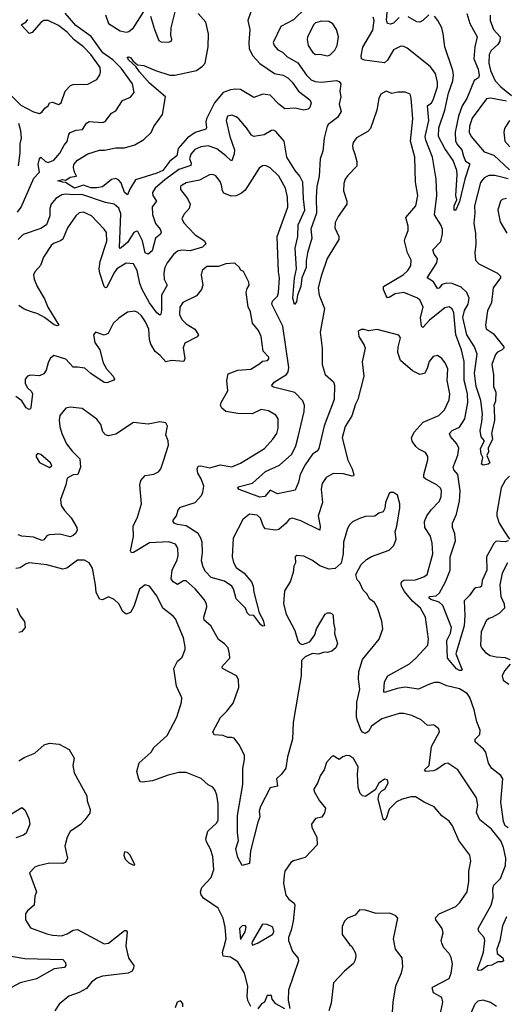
# Model space of a CAD drawing. Extents: x 1954683 to 2060285, y 904798 to 1016299.
# Tile 25 of 256: x 1963501 to 1966813, y 927290 to 933991. Entities that reach past the tile are written whole.
import ezdxf

# ---------------------------------------------------------------- set-up
doc = ezdxf.new("R2010")
doc.units = 0

msp = doc.modelspace()

# ---------------------------------------------------------------- linework, layer by layer
at = {"layer": '0CON10XD'}
for points in [[(1965448.9, 934071.1), (1965365, 933989.6), (1965277.5, 933945), (1965227.1, 933835), (1965232.5, 933815), (1965257.5, 933785), (1965289.3, 933769.3), (1965320.4, 933740.4), (1965395, 933696.2), (1965452.3, 933612.3), (1965485, 933580.9), (1965511.2, 933571.2), (1965555, 933566.2), (1965657, 933577), (1965675, 933571.2), (1965686, 933555), (1965680.8, 933505), (1965686.9, 933465), (1965675.6, 933415), (1965688.5, 933365), (1965664, 933326), (1965601.7, 933278.3), (1965594, 933266), (1965573.8, 933183.8), (1965564.6, 933095), (1965547.1, 933045), (1965540, 932925), (1965524.5, 932855), (1965519.8, 932779.8), (1965521.5, 932675), (1965483.5, 932565), (1965489.6, 932505), (1965460, 932405), (1965451, 932349), (1965451.4, 932305), (1965422.2, 932235), (1965415.4, 932175.4), (1965390.8, 932115), (1965385, 932070), (1965372.5, 932052.5), (1965360, 932095), (1965372.3, 932232.3), (1965384.6, 932295), (1965376.9, 932435), (1965394.5, 932515), (1965396.8, 932595), (1965441.4, 932695), (1965431.8, 932771.8), (1965428.4, 932885), (1965408.9, 932925), (1965374.9, 932964.9), (1965318.8, 933055), (1965302.1, 933165), (1965245, 933230.6), (1965228.5, 933238.5), (1965215, 933236.9), (1965165, 933206.5), (1965095, 933195.4), (1965079.5, 933205), (1965045.6, 933255), (1964993.3, 933315), (1964975, 933330), (1964945, 933341.9), (1964916.5, 933333.5), (1964906.7, 933305), (1964930.4, 933195), (1964962.9, 933105), (1964961.7, 933078.3), (1964945, 933031.2), (1964935, 933034), (1964905.2, 933065.2), (1964842.7, 933112.7), (1964785, 933131.8), (1964733.8, 933126.2), (1964693, 933107), (1964666.2, 933075), (1964656.5, 933045), (1964669.1, 933015), (1964665, 932998.9), (1964585, 932971.2), (1964489.6, 932900.4), (1964424, 932845), (1964405.4, 932815), (1964407.9, 932795), (1964432.9, 932755), (1964403, 932717), (1964405.3, 932665), (1964425, 932604.4), (1964456.2, 932565), (1964464.5, 932545), (1964459.5, 932530.5), (1964425, 932504), (1964403.1, 932416.9), (1964375, 932396), (1964355, 932403.8), (1964335.8, 932485.8), (1964305, 932548.9), (1964295, 932551.1), (1964277.7, 932542.3), (1964235.3, 932475), (1964195, 932439.6), (1964185, 932434.3), (1964179.7, 932439.7), (1964189.1, 932669.1), (1964175, 932708.5), (1964145, 932734.5), (1964085, 932746.6), (1963925, 932801.7), (1963865, 932798.2), (1963815.9, 932804.1), (1963788.3, 932798.3), (1963746.5, 932775), (1963716.2, 932735), (1963705.4, 932705), (1963705.7, 932655), (1963683.6, 932595), (1963645, 932570.5), (1963525, 932529.5), (1963491.4, 932495)], [(1966085, 934005.8), (1966045, 933966.2), (1966025, 933960), (1966005, 933965.7), (1965997.7, 933987.7), (1966007.6, 934095)], [(1963485, 932680.8), (1963510.4, 932715), (1963597.5, 932912.5), (1963635, 932954.2), (1963627.4, 933005), (1963636, 933045), (1963645, 933056.2), (1963676.5, 933026.5), (1963695, 933018.5), (1963733.3, 933035), (1963775, 933082.5), (1963803.4, 933136.6), (1963825, 933162), (1963835, 933208.8), (1963845, 933223.3), (1963885, 933237.9), (1963927.5, 933242.5), (1963955, 933285.8), (1963972.8, 933297.2), (1964065, 933291.1), (1964082.6, 933297.4), (1964125, 933354), (1964155, 933371.2), (1964200.2, 933439.8), (1964255, 933464), (1964280.8, 933495), (1964269.1, 933555), (1964190.9, 933660.9), (1964135, 933717.4), (1964066, 933765), (1963986.4, 933876.4), (1963882.3, 933952.3), (1963810.4, 934035)], [(1965074.7, 934045.3), (1965053.9, 933985), (1965067.7, 933925), (1965060, 933835), (1965063.4, 933793.4), (1965088.7, 933745), (1965135, 933692.7), (1965235, 933625.3), (1965295, 933613.8), (1965325.7, 933595.7), (1965355, 933565.5), (1965397.9, 933505), (1965476.4, 933446.4), (1965484.1, 933425), (1965475.7, 933394.3), (1965465, 933382.9), (1965435, 933376), (1965375, 933388.4), (1965305, 933384.5), (1965264.6, 933415), (1965205, 933476.5), (1965155, 933483.5), (1965095, 933460.6), (1965005, 933515.3), (1964970.9, 933519.1), (1964935, 933513.1), (1964885.2, 933494.8), (1964826.8, 933425), (1964772.2, 933315), (1964768.4, 933295), (1964773.1, 933255), (1964768, 933245), (1964695, 933223.1), (1964643.6, 933186.4), (1964580, 933115), (1964570, 933065), (1964522.4, 933027.6), (1964475, 932964.8), (1964435, 932945.2), (1964289.6, 932900.4), (1964251.6, 932838.4), (1964235, 932799.2), (1964215, 932814.3), (1964190.7, 932880.7), (1964175, 932899.4), (1964155, 932910.6), (1964125, 932903.6), (1964065, 932853.3), (1964025, 932846.8), (1963985, 932847.5), (1963935, 932864.5), (1963875, 932843.5), (1963811.9, 932881.9), (1963795, 932884), (1963760, 932895), (1963794.2, 932904.2), (1963815, 932898.8), (1963845, 932920), (1963887.5, 932925), (1963873.3, 932953.3), (1963866.7, 932985), (1963870, 933005), (1963895, 933033.8), (1963965, 933078), (1964045, 933103.1), (1964077.8, 933102.2), (1964155, 933118.9), (1964215, 933119.1), (1964285, 933139.6), (1964345.8, 933175), (1964395, 933222.9), (1964414.6, 933265), (1964472.7, 933345), (1964492.5, 933465), (1964385, 933558.2), (1964316.8, 933635), (1964292.5, 933672.5), (1964245, 933714.5), (1964232.5, 933735), (1964241.9, 933738.1), (1964255, 933732.5), (1964270.3, 933710.3), (1964303.9, 933683.9), (1964345, 933678.1), (1964424.5, 933644.5), (1964523.3, 933613.3), (1964557.4, 933612.6), (1964705, 933646.1), (1964746, 933674), (1964762.4, 933695), (1964783.1, 933805), (1964785.7, 933895), (1964768.2, 933975), (1964715, 934033.3)], [(1964085.4, 934025), (1964105, 933964.5), (1964185, 933915.6), (1964225, 933905.6), (1964245, 933910), (1964275.2, 933934.8), (1964345, 934046.9)], [(1964390.9, 934015), (1964417.5, 933925), (1964448.7, 933848.7), (1964465, 933840.6), (1964515, 933838.9), (1964531.4, 933845), (1964536.2, 933855), (1964530, 933885), (1964531.9, 933935), (1964559.1, 934045)], [(1966825, 932908.6), (1966735, 932930.6), (1966695, 932930.8), (1966661.4, 932915), (1966638.2, 932881.8), (1966596.2, 932725), (1966599.7, 932675), (1966591.1, 932605), (1966604.5, 932535.5), (1966606.1, 932463.9), (1966599.1, 932405), (1966604, 932355), (1966625, 932330), (1966754.2, 932265), (1966772.5, 932245), (1966772.5, 932235), (1966724.7, 932165), (1966712.5, 932065), (1966685, 932008.8), (1966670.9, 931910.9), (1966677.1, 931887.1), (1966722.9, 931855), (1966796.2, 931765), (1966796, 931755), (1966786, 931745), (1966752.9, 931727.1), (1966738.6, 931711.4), (1966714.2, 931645), (1966725.3, 931574.7), (1966725.8, 931495), (1966740.8, 931455), (1966739.2, 931395), (1966728.1, 931365), (1966730, 931345), (1966732.1, 931265), (1966713.1, 931175), (1966718.1, 931135), (1966689.5, 931075), (1966690.9, 931049.1), (1966680, 931025), (1966700, 930975), (1966690, 930965), (1966655, 930960), (1966644.2, 930965), (1966652.3, 931012.3), (1966642, 931035), (1966637, 931073), (1966665.6, 931125), (1966642.5, 931152.5), (1966634.3, 931194.3), (1966647.5, 931255), (1966650.6, 931305), (1966639.3, 931399.3), (1966607.5, 931495), (1966596, 931585), (1966614.8, 931714.8), (1966596.4, 931765), (1966545.2, 931845), (1966516.8, 931965), (1966529.3, 932010.7), (1966553, 932055), (1966559.6, 932095), (1966545.3, 932135), (1966505, 932169.4), (1966445, 932194.7), (1966405, 932198.2), (1966375, 932188.5), (1966355, 932162.9), (1966345, 932160.8), (1966316.6, 932206.6), (1966274.3, 932235), (1966340.4, 932335), (1966344.4, 932365), (1966322.9, 932395), (1966313.8, 932425), (1966367.9, 932482.1), (1966379.6, 932535), (1966378.5, 932565), (1966368.5, 932595), (1966323.5, 932663.5), (1966341.2, 932795), (1966334.7, 932905), (1966311.6, 933055), (1966265, 933170.8), (1966261.1, 933195), (1966285.8, 933305), (1966276.2, 933403.8), (1966303.9, 933426.1), (1966315.6, 933444.4), (1966344.7, 933535), (1966344.7, 933565), (1966331.1, 933625), (1966295, 933673.3), (1966137.6, 933797.6), (1966115, 933809.1), (1966095, 933810.9), (1966045.3, 933784.7), (1966005, 933714.4), (1965985, 933697.1), (1965847.5, 933715), (1965828.6, 933725), (1965824.4, 933745), (1965835.8, 933804.2), (1965905, 933919.4), (1965912.9, 933985), (1965907.2, 934007.2)], [(1966285, 934022.9), (1966244.7, 933985.3), (1966225, 933974.5), (1966205, 933975.4), (1966145, 934011.2)], [(1966545, 934032.5), (1966563.8, 933965), (1966614.6, 933875), (1966597.8, 933805), (1966592.4, 933725), (1966621.9, 933655), (1966628.2, 933611.8), (1966624.6, 933595.4), (1966595, 933577.5), (1966544, 933455), (1966513.4, 933405), (1966487.7, 933335), (1966464.7, 933225), (1966467.6, 933165), (1966480, 933140), (1966510, 933105), (1966521.9, 933061.9), (1966535, 933028.8), (1966561.7, 933011.7), (1966563, 933003), (1966530.6, 932905), (1966495, 932753.8), (1966475, 932706), (1966465, 932692.5), (1966457.5, 932695), (1966457.8, 932725), (1966475.8, 932764.2), (1966470, 932795), (1966478.9, 932935), (1966475.6, 932965), (1966452, 933032), (1966395, 933113.3), (1966352.2, 933195), (1966354.6, 933255.4), (1966395.3, 933375), (1966419.2, 933490.8), (1966448.2, 933575), (1966453.3, 933613.3), (1966449.2, 933645), (1966394.7, 933805), (1966383.9, 933895), (1966374.6, 933935), (1966346.9, 933985), (1966325, 934015.3)], [(1966702.6, 934022.6), (1966702.9, 933985), (1966726.9, 933925), (1966771.8, 933875), (1966768.4, 933845), (1966755, 933821.8), (1966709.4, 933780.6), (1966697.1, 933755), (1966694.7, 933695.3), (1966704.7, 933645), (1966736.7, 933575), (1966775, 933534.7), (1966848.9, 933475)], [(1963435, 933484.5), (1963509.7, 933409.7), (1963595, 933363.8), (1963635, 933353.1), (1963655, 933364.2), (1963671.7, 933388.3), (1963694, 933405), (1963705, 933425.8), (1963725, 933428.9), (1963765, 933414.4), (1963783.8, 933425), (1963810.5, 933505), (1963846.6, 933543.4), (1963865, 933549.6), (1963965, 933551.4), (1964025.4, 933584.6), (1964046.7, 933615), (1964051.8, 933635), (1964047.7, 933665), (1963985, 933753.2), (1963935, 933805.3), (1963872.8, 933852.8), (1963825, 933906.5), (1963765, 933950.8), (1963695, 933984.7), (1963665, 933985.3), (1963645, 933972.2), (1963585, 933904.5), (1963565, 933896.7), (1963511.9, 933955), (1963545, 933975.6), (1963557.1, 933992.9)], [(1965595, 933745.5), (1965615, 933751.9), (1965647.1, 933782.9), (1965662.9, 933815), (1965670.5, 933875), (1965656.9, 933925), (1965632.7, 933962.7), (1965605, 933979.5), (1965555, 933980.6), (1965515, 933969.5), (1965502.9, 933957.1), (1965459.5, 933875), (1965456.7, 933855), (1965465.5, 933815), (1965495, 933769.2), (1965515, 933754.4), (1965545, 933755.5), (1965595, 933745.5)], [(1966140.4, 932405), (1966121.1, 932485), (1966123.8, 932505), (1966146.2, 932555), (1966144.6, 932585), (1966128.6, 932645), (1966196.9, 932723.1), (1966210, 932795), (1966194.2, 932885), (1966190.6, 933055), (1966161.4, 933165), (1966177.6, 933315), (1966166.5, 933456.5), (1966158.8, 933485), (1966125, 933498), (1966075, 933497.5), (1966035, 933487.5), (1965995, 933504), (1965960, 933485), (1965945.8, 933454.2), (1965932.5, 933375), (1965889.3, 933250.7), (1965870.9, 933229.1), (1965793, 933187), (1965771.4, 933155), (1965765.7, 933135), (1965768.1, 933115), (1965782.2, 933075), (1965796.3, 933026.3), (1965796.5, 932995), (1965731.7, 932928.3), (1965716.7, 932905), (1965707.5, 932875), (1965705.5, 932825), (1965727.3, 932755), (1965727.5, 932735), (1965667.9, 932652.1), (1965648.3, 932611.7), (1965646.4, 932575), (1965672.5, 932515), (1965672.2, 932495), (1965594.1, 932365.9), (1965552.7, 932245), (1965532.9, 932165), (1965538.5, 932115), (1965575.6, 932025), (1965546.1, 931865), (1965560, 931755), (1965558.8, 931645), (1965580, 931575), (1965636.7, 931526.7), (1965643.7, 931503.7), (1965641.1, 931405), (1965572.8, 931227.2), (1965536.9, 931073.1), (1965524.7, 931055.3), (1965495, 931033.5), (1965445, 930961.8), (1965411.1, 930895), (1965397.8, 930842.2), (1965375, 930788.6), (1965255, 930763.7), (1965205, 930788.1), (1965169.5, 930745), (1965135, 930740.3), (1964994.2, 930794.2), (1964985.6, 930805), (1964988.5, 930811.5), (1965085, 930836.9), (1965175, 930915.4), (1965270.5, 930959.5), (1965352.3, 931035), (1965379.5, 931090.5), (1965397.4, 931152.6), (1965437.4, 931325), (1965439.5, 931365), (1965427.6, 931397.6), (1965374.7, 931454.7), (1965229.3, 931489.3), (1965215, 931500), (1965233.3, 931525), (1965316.2, 931575), (1965328.2, 931595), (1965332.6, 931622.6), (1965291.6, 931905), (1965216.6, 932055), (1965222.1, 932075), (1965255, 932108.9), (1965262.4, 932135), (1965270.5, 932235), (1965262.3, 932275), (1965255.4, 932454.6), (1965254.3, 932515.8), (1965325.9, 932714.1), (1965322.9, 932782.9), (1965310, 932845), (1965264.4, 932925), (1965205, 932983.1), (1965175, 932998.6), (1965154.5, 932995.5), (1965130.2, 932979.8), (1965035, 932830), (1965010.9, 932809.2), (1964975, 932791.3), (1964940.6, 932790.6), (1964891.1, 932811.1), (1964880.4, 932825), (1964875.3, 932865), (1964865, 932888.6), (1964835, 932928.1), (1964815, 932938.1), (1964793.3, 932935), (1964725, 932898.9), (1964635, 932879.6), (1964607.1, 932865), (1964595.7, 932855), (1964595.6, 932835.6), (1964643.3, 932775), (1964661.1, 932735), (1964654.6, 932705.4), (1964618.1, 932665), (1964604.5, 932635.5), (1964619.5, 932605), (1964647.4, 932577.4), (1964695, 932526.2), (1964758.1, 932485), (1964768.5, 932465), (1964745, 932443.5), (1964662.3, 932417.7), (1964605, 932422.7), (1964575.3, 932414.7), (1964547, 932393), (1964505, 932335.6), (1964490, 932305), (1964481.8, 932265), (1964484.6, 932225), (1964505.6, 932185), (1964466, 932115), (1964466.9, 932013.1), (1964462.7, 931987.3), (1964455, 931978.8), (1964435, 931996.9), (1964384.9, 932064.9), (1964335.2, 932155.2), (1964319, 932195), (1964301, 932285), (1964275, 932328.8), (1964225, 932333.9), (1964162.9, 932295), (1964141.8, 932265), (1964095, 932168), (1964085, 932166), (1964075, 932176), (1964045.6, 932265), (1964041.8, 932295), (1964048.5, 932345), (1964095, 932483.3), (1964091.4, 932541.4), (1964077.1, 932565), (1963990, 932655), (1963935, 932681.8), (1963905, 932676.7), (1963882.2, 932655), (1963825.4, 932574.6), (1963793.8, 932496.2), (1963778.8, 932485), (1963731.7, 932468.3), (1963715.4, 932454.6), (1963662.9, 932375), (1963642.1, 932317.9), (1963603.8, 932275), (1963595.8, 932255), (1963599.4, 932225), (1963620, 932175), (1963670.2, 932090.2), (1963692.7, 932035), (1963767.8, 931912.2), (1963755, 931907.1), (1963735, 931913.2), (1963669.4, 931965), (1963625, 931988.9), (1963574.7, 932004.7), (1963530.4, 932020.4), (1963495, 932045.7)], [(1966815, 933435.9), (1966705, 933457.7), (1966678.6, 933451.4), (1966580.1, 933319.9), (1966562.8, 933267.2), (1966560, 933225), (1966572.9, 933195), (1966661.9, 933091.9), (1966728.7, 933068.7), (1966835, 932968.8)], [(1963493.6, 932996.4), (1963503.6, 933083.6), (1963503.5, 933145), (1963513.5, 933185), (1963509.2, 933235), (1963495.8, 933285)], [(1966835, 933304.3), (1966799.8, 933250.2), (1966795.6, 933225), (1966803.3, 933165), (1966836.7, 933125)], [(1966815, 932773.3), (1966785, 932767.1), (1966774.6, 932755.4), (1966755.8, 932695), (1966771.1, 932615), (1966816.9, 932536.9)], [(1966826.9, 930445), (1966805, 930437.2), (1966745, 930440.9), (1966727.9, 930425), (1966678.9, 930335), (1966680.2, 930245), (1966649.7, 930175), (1966643.9, 930136.1), (1966635, 930127.8), (1966605.3, 930124.7), (1966595, 930117.9), (1966561, 930069), (1966525.4, 930035), (1966531.7, 929935), (1966525.2, 929864.8), (1966468.9, 929675), (1966513.3, 929565), (1966509.5, 929560.5), (1966495, 929561.4), (1966473.8, 929573.8), (1966412.9, 929645), (1966408.5, 929765), (1966434, 929816), (1966440, 929855), (1966381.9, 930005), (1966356.8, 930026.8), (1966299.2, 930045), (1966285.6, 930055), (1966293.3, 930065), (1966335, 930070.8), (1966359.4, 930090.6), (1966399.7, 930165), (1966432.1, 930245), (1966430.9, 930335), (1966467.1, 930445), (1966461.9, 930491.9), (1966446.7, 930535), (1966446.4, 930563.6), (1966474.7, 930625), (1966494.8, 930715), (1966499.8, 930785), (1966483.5, 930895), (1966456.9, 930926.9), (1966450.7, 930945), (1966482.6, 931027.4), (1966489.6, 931075), (1966477.3, 931105), (1966433.5, 931155), (1966426.5, 931175), (1966445.6, 931195), (1966495, 931218.2), (1966531.6, 931275), (1966550.6, 931385), (1966549.3, 931445), (1966538.1, 931491.9), (1966526.9, 931535), (1966526.3, 931665), (1966508.6, 931745), (1966468.7, 931845), (1966455.3, 931995), (1966445, 932022.5), (1966425, 932035.6), (1966395, 932028.8), (1966289.6, 931945), (1966245, 931895.7), (1966235.5, 931905.5), (1966230.2, 931965), (1966247.3, 932035), (1966224.4, 932085), (1966205, 932098.2), (1966115, 932133.8), (1966056.2, 932125), (1966015, 932099.4), (1966005, 932098.6), (1965995, 932111.2), (1965977.7, 932155), (1965978.1, 932175), (1966110.5, 932255), (1966142.5, 932285), (1966162.5, 932315), (1966165.6, 932355), (1966140.4, 932405)], [(1966825, 928490.8), (1966806.4, 928505), (1966794.3, 928535), (1966775.5, 928665), (1966790, 928825), (1966775, 928848), (1966713.9, 928893.9), (1966691.9, 928931.9), (1966674.4, 929005), (1966657.3, 929027.3), (1966601.2, 929075), (1966602, 929095), (1966631.9, 929125), (1966636.2, 929155), (1966611.5, 929211.5), (1966594.7, 929295), (1966565, 929377.5), (1966545.6, 929405), (1966495, 929436.6), (1966408.3, 929458.3), (1966355, 929479.2), (1966325, 929480), (1966291.3, 929468.7), (1966215, 929433.9), (1966125, 929447.2), (1966070.8, 929439.2), (1965985, 929410.8), (1965978.8, 929418.8), (1965984.5, 929485), (1966006.9, 929525), (1966155, 929606.4), (1966198.2, 929645), (1966280, 929735), (1966284.5, 929775), (1966262.2, 929925), (1966230, 929985), (1966175, 930032.7), (1966119.2, 930099.2), (1966100.8, 930135), (1966097.9, 930155), (1966102.2, 930167.8), (1966114.7, 930175.3), (1966195, 930179.2), (1966250.9, 930199.1), (1966274, 930215), (1966313.6, 930355), (1966307.8, 930427.8), (1966296.7, 930475), (1966258.2, 930535), (1966256.8, 930575), (1966273.2, 930615), (1966300.8, 930655), (1966357.7, 930715), (1966369.6, 930745), (1966371.9, 930785), (1966365, 930802), (1966339.2, 930825), (1966265, 930862.7), (1966252.2, 930875), (1966250.9, 930895), (1966278.2, 930995), (1966278, 931018), (1966262, 931045), (1966217.6, 931067.6), (1966197.2, 931087.2), (1966172.8, 931122.8), (1966168.5, 931145), (1966186, 931184), (1966247.7, 931252.3), (1966353, 931297), (1966393.3, 931335), (1966425.3, 931404.7), (1966429.1, 931445), (1966411.1, 931535), (1966414.5, 931615), (1966396.6, 931656.6), (1966375, 931684.2), (1966345, 931706.2), (1966315, 931698.8), (1966289.2, 931665), (1966275, 931616.7), (1966256.8, 931583.2), (1966225, 931577.1), (1966175, 931601.1), (1966092.2, 931672.2), (1966075.6, 931725), (1966077.9, 931762.1), (1966094, 931825), (1966082.7, 931842.7), (1965935, 931881.4), (1965875, 931873.8), (1965845, 931883.3), (1965825, 931882.5), (1965805, 931870), (1965810, 931835), (1965845.6, 931775.6), (1965851.4, 931755), (1965833, 931663), (1965842.5, 931565), (1965802.2, 931405), (1965785.6, 931375), (1965761.1, 931295), (1965716.7, 931223.3), (1965696.7, 931145), (1965735, 930993.3), (1965764.4, 930935), (1965775.8, 930894.2), (1965773.6, 930886.4), (1965765, 930884), (1965705, 930899.6), (1965635, 930902.5), (1965586, 930875), (1965560, 930835), (1965553.7, 930796.3), (1965563.1, 930705), (1965533.3, 930615), (1965546.4, 930543.6), (1965545, 930516.7), (1965415, 930580.4), (1965355, 930598.9), (1965335, 930592.5), (1965315.6, 930565), (1965265, 930521.9), (1965245, 930516.9), (1965174, 930525), (1965161.4, 930541.4), (1965139.4, 930599.4), (1965118.3, 930618.3), (1965064.5, 930625.5), (1965019.7, 930590.3), (1964955, 930463.3), (1964946.9, 930335), (1964956.5, 930296.5), (1964973.5, 930263.5), (1965030, 930225), (1965079.4, 930165), (1965090.6, 930135), (1965095.7, 930095.7), (1965130.8, 929955), (1965158.5, 929905), (1965166.2, 929865), (1965155, 929863.3), (1965143, 929873), (1965095, 929936.7), (1965065, 929937.5), (1965048.8, 929955), (1965038.8, 929985), (1964975, 930050), (1964957.2, 930117.2), (1964945.9, 930135.9), (1964895, 930170), (1964805, 930193.5), (1964765, 930235.6), (1964748.8, 930265), (1964737.6, 930307.6), (1964744.7, 930365.3), (1964742.6, 930435), (1964735, 930461.9), (1964715, 930493.3), (1964635, 930545.8), (1964575, 930556.2), (1964553.1, 930565), (1964545.7, 930575), (1964545.8, 930585), (1964569.2, 930615), (1964580.8, 930655), (1964595, 930674), (1964695, 930705.7), (1964738.1, 930751.9), (1964748.5, 930775), (1964754.4, 930815), (1964735.2, 930865.2), (1964714.1, 930905), (1964710, 930935), (1964716.7, 930953.3), (1964734.4, 930955.6), (1964795, 930940), (1964865, 930962.2), (1964945, 930948.1), (1965005, 930972.2), (1965166.7, 931073.3), (1965224.3, 931135), (1965251.4, 931175), (1965261.2, 931211.2), (1965260, 931275), (1965245, 931300), (1965195, 931328.1), (1965145, 931337.3), (1965082.6, 931307.4), (1964985, 931311.5), (1964904.5, 931324.5), (1964877.3, 931347.3), (1964868, 931365), (1964872.9, 931385), (1964918.6, 931465), (1964911.1, 931535), (1964919.5, 931580.5), (1964985, 931605.5), (1965075, 931613.3), (1965135, 931650.8), (1965153.3, 931666.7), (1965188.5, 931671.5), (1965197, 931683), (1965196.4, 931695), (1965157.8, 931735), (1965145.6, 931835), (1965126.7, 931875), (1965086.7, 931925), (1965071.7, 932001.7), (1965055, 932037.5), (1965043.1, 932135), (1965049.1, 932160.9), (1965063.8, 932185), (1965061.2, 932205), (1965025, 932277.5), (1965007, 932287), (1964995.9, 932305.9), (1964965, 932333.3), (1964905, 932329.2), (1964855, 932311.9), (1964775, 932310), (1964742.5, 932285), (1964735.8, 932255), (1964747.8, 932185), (1964738.6, 932155), (1964705, 932110.6), (1964610.8, 932065), (1964591.2, 932035), (1964589.6, 931985), (1964605, 931949.4), (1964635, 931920.8), (1964693.1, 931885), (1964718.6, 931845), (1964708.3, 931831.7), (1964625, 931788.6), (1964612.6, 931757.4), (1964625.6, 931685), (1964618.8, 931665), (1964535, 931670.4), (1964495, 931662.2), (1964458.1, 931705), (1964423, 931733), (1964392.7, 931782.7), (1964384, 931814), (1964378.9, 931885), (1964356.9, 931935), (1964329.2, 931975), (1964305, 931998.5), (1964285, 932007.1), (1964235, 931999.5), (1964175, 931960.6), (1964137.2, 931922.8), (1964103.3, 931855), (1964075, 931844), (1964016.4, 931863.6), (1964004, 931846), (1964012.9, 931795), (1964046.9, 931745), (1964070, 931655), (1964091.5, 931615), (1964138.1, 931565), (1964145.8, 931545), (1964142.5, 931537.5), (1964095, 931520), (1964075, 931522.5), (1963985, 931581.8), (1963945, 931618.8), (1963895, 931625.5), (1963865, 931627.1), (1963815, 931681.2), (1963733.9, 931706.1), (1963708.8, 931685), (1963693.8, 931655), (1963681.2, 931605), (1963665, 931581.2), (1963635, 931568), (1963575, 931570.6), (1963554, 931565), (1963539.2, 931545), (1963538.9, 931515), (1963554.5, 931485), (1963581.5, 931461.5), (1963587.1, 931445), (1963577.6, 931352.4), (1963575, 931343.3), (1963565, 931338.8), (1963545, 931349.2), (1963515.8, 931395.8), (1963475, 931425.3)], [(1966813.4, 927885), (1966787.1, 927822.9), (1966768, 927722), (1966747.5, 927665), (1966751.1, 927635), (1966789.4, 927605), (1966794, 927585), (1966785, 927578.6), (1966755, 927579.1), (1966715, 927557.1), (1966685, 927551.1), (1966645, 927521.3), (1966625, 927519.1), (1966616.9, 927525), (1966618.5, 927535), (1966640.7, 927589.2), (1966657.1, 927645), (1966666.7, 927725), (1966661.9, 927745), (1966626, 927785), (1966622, 927805), (1966709.6, 927965), (1966723.4, 928016.6), (1966721.9, 928075), (1966728.4, 928101.6), (1966772.9, 928145), (1966808.1, 928235), (1966808.9, 928285), (1966795, 928356), (1966775, 928402.7), (1966711.7, 928481.7), (1966632.5, 928545), (1966609.1, 928595), (1966620, 928645), (1966609.2, 928695), (1966482.5, 928885), (1966415, 928930.5), (1966395, 928925.4), (1966335.2, 928884.8), (1966315, 928879.4), (1966265, 928874), (1966255.6, 928885), (1966287.8, 928915), (1966304.4, 929045), (1966358.8, 929145), (1966353.3, 929165), (1966325, 929186.7), (1966315, 929192.5), (1966293.6, 929186.4), (1966275, 929190), (1966234, 929225), (1966171.2, 929255), (1966115, 929268.8), (1966085, 929268.8), (1965965, 929233.5), (1965895, 929182.2), (1965875, 929147.5), (1965853.2, 929133.2), (1965835, 929141.4), (1965825, 929154.2), (1965799.5, 929219.5), (1965793.8, 929245), (1965796.4, 929345), (1965817.1, 929435), (1965807, 929503), (1965809.4, 929555), (1965835, 929636.7), (1965946.7, 929775), (1965973.3, 929845), (1965966.2, 929896.2), (1965937, 929987), (1965915, 930023.3), (1965885, 930046.7), (1965864.3, 930084.3), (1965839.2, 930109.2), (1965815, 930162.5), (1965798.8, 930178.8), (1965789.2, 930215), (1965825, 930283.8), (1965862, 930318), (1965895, 930337.1), (1966015, 930381.2), (1966048.3, 930411.7), (1966064, 930455), (1966055.8, 930505), (1966068, 930545), (1966088.3, 930668.3), (1966088, 930695), (1966073.3, 930755), (1966045, 930773.8), (1966025, 930773.3), (1966015, 930766.7), (1965991.2, 930705), (1965986.7, 930665), (1965975, 930642.5), (1965945, 930632.5), (1965918, 930612), (1965855, 930608.6), (1965815, 930595.8), (1965767.3, 930572.7), (1965745, 930553.8), (1965731.7, 930528.3), (1965704.4, 930435), (1965703.1, 930355), (1965688.9, 930291.1), (1965647.5, 930255), (1965605, 930252.2), (1965545, 930274.3), (1965495, 930309.2), (1965435, 930338.8), (1965386.4, 930343.6), (1965376.7, 930335), (1965378.8, 930295), (1965367.7, 930272.3), (1965361.7, 930228.3), (1965342.9, 930165), (1965304.2, 930104.2), (1965296.5, 930015), (1965315.6, 929945), (1965374.7, 929834.7), (1965395, 929764), (1965408, 929745), (1965425, 929739.2), (1965475, 929757.5), (1965510, 929805), (1965522, 929845), (1965580, 929945), (1965595, 929953.3), (1965615, 929953.8), (1965630, 929945), (1965633.8, 929935), (1965636, 929885), (1965645.8, 929845.8), (1965644.1, 929814.1), (1965663.8, 929745), (1965653.3, 929715), (1965625, 929693.8), (1965595.9, 929684.1), (1965575, 929686.2), (1965535, 929672), (1965493.6, 929676.4), (1965444.5, 929655.5), (1965419.5, 929629.5), (1965417.2, 929527.2), (1965363.3, 929206.7), (1965358.8, 929095), (1965323.5, 928975), (1965312, 928898), (1965283.8, 928856.2), (1965250, 928825), (1965256, 928775), (1965205, 928762), (1965139.4, 928635), (1965131.9, 928605), (1965136, 928565), (1965120.9, 928529.1), (1965073.1, 928335), (1965065, 928247.5), (1965015, 928233.8), (1964985, 928288.8), (1964972.8, 928347.2), (1964991.4, 928405), (1964982.5, 928457.5), (1964982.9, 928575), (1965019.3, 928785), (1965019.6, 928895), (1965031.4, 928955), (1965030.8, 928985), (1964996, 929055), (1964960.7, 929100.7), (1964945, 929106.7), (1964915, 929106.2), (1964885, 929118.8), (1964825, 929124), (1964816, 929145), (1964867.4, 929242.6), (1964911.4, 929285), (1964955, 929340), (1964991.9, 929445), (1964990.7, 929500.7), (1964977.5, 929525), (1964882.5, 929575), (1964878.8, 929585), (1964884, 929595), (1964930.8, 929645), (1964930, 929675), (1964919.2, 929715), (1964895, 929744), (1964853.1, 929773.1), (1964803.1, 929865), (1964756.9, 929905), (1964753.7, 929923.7), (1964774.3, 929995), (1964771.9, 930015), (1964755.6, 930045), (1964695, 930117.1), (1964635, 930172.5), (1964615, 930171.5), (1964575, 930146.9), (1964545, 930164.5), (1964531.8, 930185), (1964538.1, 930245), (1964573.8, 930315), (1964580, 930345), (1964577.1, 930395), (1964560.9, 930420.9), (1964516.3, 930436.3), (1964385, 930430.4), (1964275, 930364.5), (1964262.9, 930362.9), (1964255.8, 930375), (1964276.7, 930473.3), (1964272.8, 930545), (1964303.6, 930605), (1964330, 930695), (1964319.4, 930825), (1964325.6, 930854.4), (1964355, 930888), (1964415, 930898.8), (1964445, 930913.3), (1964462, 930935), (1964479.2, 930989.2), (1964513.3, 931095), (1964512.2, 931125), (1964495.6, 931165), (1964506.7, 931225), (1964495, 931247.5), (1964455, 931253.3), (1964375, 931238.8), (1964275, 931250), (1964155, 931170.6), (1964105, 931158.6), (1964085.7, 931165.7), (1964067, 931187), (1964052.5, 931235), (1964025, 931271.2), (1963926.7, 931345), (1963845, 931354), (1963815, 931346), (1963773.6, 931296.4), (1963769.4, 931265), (1963775, 931222.5), (1963788.6, 931175), (1963819.2, 931105), (1963858, 931055), (1963911.2, 931001.2), (1963914.3, 930945.7), (1963897.5, 930895), (1963865, 930893.8), (1963825, 930870), (1963816.2, 930825), (1963779.4, 930725), (1963783.1, 930685), (1963805, 930651.4), (1963851.4, 930601.4), (1963890.6, 930535), (1963891.9, 930515), (1963880, 930495), (1963865, 930479.4), (1963845, 930470.6), (1963775, 930489.6), (1963702.5, 930485), (1963685, 930477.1), (1963665, 930450.8), (1963654.3, 930445.7), (1963595, 930469.2), (1963516.5, 930476.5), (1963491.4, 930485)], [(1963705, 930943.3), (1963720, 930955), (1963710, 930975), (1963645, 931032.5), (1963621.7, 931038.3), (1963613, 931027), (1963613.3, 931015), (1963635, 930977.5), (1963705, 930943.3)], [(1966835, 930883.3), (1966804.5, 930855.5), (1966778.4, 930805), (1966749.2, 930635), (1966749.2, 930615), (1966765.3, 930565), (1966803.5, 930503.5), (1966834.4, 930455)], [(1964892.3, 927682.3), (1964906.2, 927735), (1964900.6, 927815), (1964886.9, 927875), (1964852.5, 927945), (1964752.4, 928012.4), (1964735.6, 928035), (1964730.6, 928055), (1964741.4, 928085), (1964805, 928152), (1964822.8, 928207.2), (1964815.4, 928295), (1964800.4, 928345), (1964771.8, 928395), (1964767.1, 928415), (1964782.2, 928467.8), (1964842.9, 928525), (1964850.9, 928545), (1964852.9, 928655), (1964843.6, 928713.6), (1964831.4, 928745), (1964815, 928768), (1964785, 928784.3), (1964736.6, 928826.6), (1964635, 928866.7), (1964585, 928866.7), (1964511.1, 928848.9), (1964405, 928810.8), (1964335, 928801.2), (1964324.3, 928804.3), (1964312.7, 928822.7), (1964298, 928875), (1964315, 928933.3), (1964395, 929005.8), (1964415, 929038.6), (1964505, 929120), (1964570.8, 929245), (1964602.9, 929345), (1964604, 929375), (1964569.2, 929455), (1964550, 929575), (1964576.2, 929625), (1964607.2, 929652.8), (1964626.9, 929705), (1964627, 929723), (1964615.6, 929785), (1964562.6, 929912.6), (1964545, 929932.2), (1964474.7, 929984.7), (1964435, 930070), (1964385, 930136), (1964355, 930143.8), (1964316.2, 930115), (1964277.5, 929997.5), (1964254.4, 929955.6), (1964225, 929944), (1964202.1, 929962.1), (1964175.6, 930015), (1964145, 930044.3), (1964105, 930062), (1964065, 930042), (1964045, 930046.2), (1964020.6, 930095), (1964018.1, 930145), (1963997.6, 930257.6), (1963975, 930293.3), (1963943, 930313), (1963895, 930312.9), (1963821.7, 930258.3), (1963795, 930250.8), (1963685, 930281.2), (1963565, 930294.3), (1963545, 930288), (1963505, 930260), (1963475, 930255.8)], [(1966821.4, 930295), (1966785.5, 930225), (1966769.1, 930145), (1966776.2, 930065), (1966798.5, 930015), (1966801.1, 929985), (1966765, 929950), (1966715, 929921.2), (1966694.3, 929915.7), (1966675, 929900), (1966641.4, 929825), (1966637.1, 929735), (1966645, 929716.2), (1966670.8, 929685), (1966703.9, 929663.9), (1966743.8, 929653.8), (1966805, 929649.5), (1966837.5, 929637.5)], [(1963482.2, 929985), (1963503.6, 929933.6), (1963534, 929894), (1963539.2, 929855), (1963514.3, 929825.7), (1963495, 929820)], [(1966840, 929605), (1966801.7, 929558.3), (1966784.4, 929525), (1966790.8, 929495), (1966829.5, 929469.5)], [(1963495, 928947.5), (1963535, 928970.8), (1963605, 928998), (1963667.5, 929055), (1963705, 929066.7), (1963770.2, 929060.2), (1963838, 929025), (1963871.2, 928965), (1963863.8, 928915), (1963872, 928865), (1963957.7, 928707.7), (1963961.2, 928675), (1963981.4, 928615), (1963979.1, 928590.9), (1963945, 928544.2), (1963915.4, 928514.6), (1963844.5, 928465.5), (1963825, 928427.5), (1963809.4, 928365), (1963827.1, 928285), (1963812, 928255), (1963792.4, 928247.6), (1963705, 928251.4), (1963627.4, 928232.6), (1963605, 928222.5), (1963566.7, 928185), (1963614.5, 928055), (1963603.2, 928025), (1963599.2, 927965), (1963553.3, 927925), (1963540, 927905), (1963540, 927865), (1963575, 927809.2), (1963685, 927770), (1963725, 927759.5), (1963785, 927755.6), (1963825, 927770), (1963865, 927794.4), (1963895, 927797.8), (1964075, 927701.1), (1964105, 927706), (1964215, 927791.2), (1964225, 927792.5), (1964233.3, 927783.3), (1964224.4, 927685), (1964236.7, 927625), (1964245, 927602), (1964277.1, 927555), (1964275.8, 927535), (1964266, 927515), (1964238.3, 927501.7), (1964065, 927480.5), (1964025, 927467.3), (1963988.7, 927441.3), (1963955, 927396.9), (1963905, 927369.4), (1963835, 927345.6), (1963769.7, 927290.3), (1963741.2, 927245)], [(1966348.2, 927155), (1966381.5, 927305), (1966374.4, 927335), (1966317.9, 927367.9), (1966308.9, 927401.1), (1966315, 927409.4), (1966424.5, 927465.5), (1966438.7, 927501.3), (1966446.7, 927565), (1966438.9, 927608.9), (1966424.5, 927634.5), (1966388, 927675), (1966374.2, 927705), (1966370, 927725), (1966384.4, 927775.6), (1966376.4, 927805), (1966333.1, 927865), (1966330.7, 927879.3), (1966356, 927905), (1966469.2, 927955), (1966496.9, 927983.1), (1966545.6, 928055), (1966558.6, 928125), (1966557.8, 928195), (1966572.5, 928265), (1966565.6, 928305.6), (1966490.8, 928405), (1966446.5, 928505), (1966425, 928535.8), (1966375, 928571.4), (1966323, 928633), (1966254.6, 928664.6), (1966195, 928702), (1966165, 928700.8), (1966105, 928686.2), (1966065, 928666.7), (1966015, 928618.9), (1965995, 928554.3), (1965985, 928543.1), (1965975, 928550), (1965941.7, 928688.3), (1965948.3, 928721.7), (1965966.4, 928743.6), (1965985.8, 928755), (1966009.2, 928795), (1966005, 928817.5), (1965985, 928821.2), (1965945, 928793.8), (1965920, 928750), (1965855.6, 928704.4), (1965835, 928707.5), (1965818.6, 928725), (1965804.4, 928765), (1965800, 928855), (1965804.6, 928905), (1965772.8, 928962.8), (1965745, 928980.6), (1965725.8, 928984.2), (1965700, 928975), (1965675, 928956.2), (1965635, 928980), (1965625, 928976.7), (1965588.8, 928935), (1965573.8, 928885), (1965545.8, 928845), (1965530.3, 928799.7), (1965502, 928755), (1965505, 928737.5), (1965541.4, 928675), (1965583.3, 928625), (1965575, 928592.5), (1965557, 928563), (1965515, 928553.8), (1965486.2, 928515), (1965490, 928495), (1965524.5, 928424.5), (1965525.6, 928375), (1965445, 928289.2), (1965365, 928267.1), (1965346.2, 928255), (1965306.7, 928195), (1965301.2, 928168.8), (1965297.7, 928112.3), (1965313, 928033), (1965333.8, 928005), (1965368.5, 927978.5), (1965374.4, 927964.4), (1965361.9, 927855), (1965349.6, 927795), (1965331.5, 927745), (1965330.9, 927725), (1965358.8, 927648.8), (1965393.8, 927605), (1965398.8, 927585), (1965330, 927385), (1965328.3, 927318.3), (1965338.8, 927261.2)], [(1963446.2, 928585), (1963515, 928630), (1963535, 928612.5), (1963564.2, 928555), (1963570.8, 928515), (1963545.3, 928454.7), (1963528, 928442), (1963475, 928423.5)], [(1964275, 928237.5), (1964285, 928240), (1964254, 928305), (1964235, 928323.3), (1964215, 928327.5), (1964210, 928305), (1964218.3, 928278.3), (1964245, 928252.5), (1964275, 928237.5)], [(1965926.9, 927906.9), (1965855, 927930), (1965815, 927932.5), (1965785, 927896.7), (1965732.5, 927875), (1965712.5, 927855), (1965695, 927820), (1965696.2, 927765), (1965745, 927697.5), (1965762.3, 927682.3), (1965787.6, 927637.6), (1965789.2, 927615), (1965782.9, 927585), (1965772, 927568), (1965712.5, 927515), (1965637.5, 927435), (1965622.1, 927297.9), (1965605.6, 927245)], [(1966032.9, 927165), (1966043.1, 927305), (1966060.6, 927415), (1966099.2, 927505), (1966109.2, 927545), (1966104.2, 927605), (1966058.6, 927665), (1966044.4, 927735), (1966073.8, 927875), (1966062.3, 927892.3), (1966019.3, 927909.3), (1965926.9, 927906.9)], [(1965085, 927692.5), (1965125, 927707.5), (1965223, 927767), (1965231.2, 927785), (1965223.8, 927815), (1965185, 927833.5), (1965154.2, 927835), (1965084.2, 927715), (1965080, 927705), (1965085, 927692.5)], [(1965005, 927730), (1965035, 927782.9), (1965041.5, 927815), (1965035.2, 927825.2), (1965015, 927823.8), (1964996.7, 927805), (1965005, 927730)], [(1965075, 927274.4), (1965053.8, 927315), (1965049.6, 927345), (1965053.8, 927413.8), (1965031.1, 927501.1), (1964985, 927578), (1964935, 927610), (1964885, 927617.5), (1964882, 927645), (1964892.3, 927682.3)], [(1963405, 927624.6), (1963535, 927601.1), (1963795, 927595.4), (1963812.1, 927575), (1963816.1, 927553.9), (1963805, 927539.5), (1963735, 927531.9), (1963615.8, 927464.2), (1963504.7, 927435.3), (1963445.8, 927405)], [(1964611.7, 927271.7), (1964612.5, 927295), (1964595, 927312.5), (1964572.5, 927305), (1964560, 927265)], [(1965305, 927260), (1965243.9, 927293.9), (1965220, 927325), (1965215, 927350), (1965185, 927350), (1965166.7, 927305), (1965147.3, 927292.7), (1965121.3, 927258.7)], [(1966746.2, 927275), (1966705, 927302.9), (1966655, 927318.2), (1966619.3, 927310.7), (1966599.3, 927290.7), (1966571.1, 927228.9)]]:
    msp.add_lwpolyline(points, dxfattribs=at)

doc.saveas('drawing.dxf')
